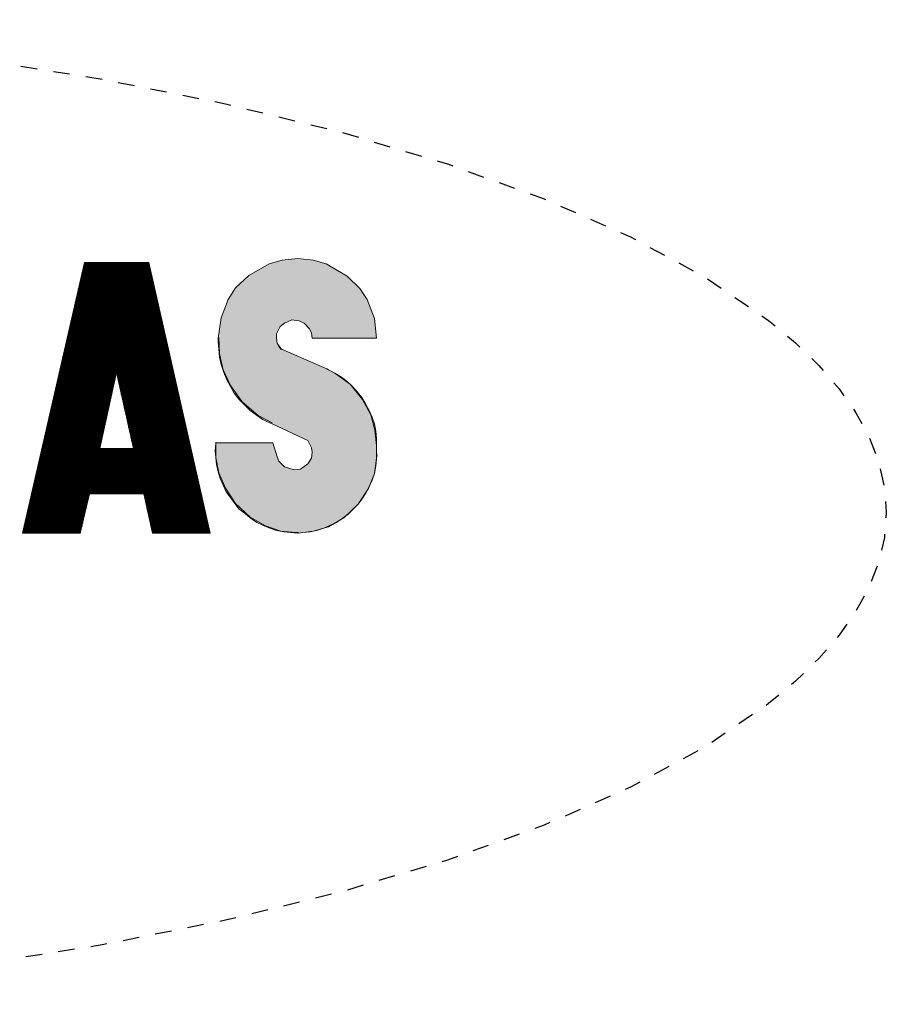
# Model space of a CAD drawing. Header units: centimetres. Extents: x 4745 to 39369, y 17389 to 19524.
# Tile 70 of 188: x 20957.21 to 20962.48, y 17978.04 to 17984.03. Entities that reach past the tile are written whole.
import ezdxf

# ---------------------------------------------------------------- set-up
doc = ezdxf.new("R2010")
doc.units = ezdxf.units.CM
doc.linetypes.add('HIDDEN', pattern=[0.375, 0.25, -0.125])
doc.layers.add('Livello 1', color=7, linetype='Continuous')
doc.layers.add('UKRYTA', color=250, linetype='HIDDEN')

# ---------------------------------------------------------------- blocks, each defined once
blk = doc.blocks.new('VITRIX PRO 35 55')
at = {"layer": 'Livello 1'}
blk.add_hatch(color=0, dxfattribs=at).paths.add_polyline_path([(31.539, -423.491), (31.871, -423.395), (32.262, -423.359), (32.651, -423.395), (32.983, -423.491), (33.52, -423.805), (33.834, -424.119), (34.02, -424.396), (34.207, -424.878), (34.261, -425.378), (32.631, -425.378), (32.613, -425.246), (32.558, -425.137), (32.428, -424.992), (32.299, -424.933), (32.115, -424.914), (31.928, -424.992), (31.817, -425.083), (31.726, -425.264), (31.726, -425.378), (31.744, -425.506), (31.78, -425.583), (31.835, -425.656), (31.892, -425.674), (33.001, -426.156), (33.04, -426.174), (33.206, -426.265), (33.372, -426.36), (33.52, -426.47), (33.649, -426.601), (33.779, -426.747), (33.89, -426.879), (33.984, -427.043), (34.077, -427.211), (34.15, -427.379), (34.207, -427.543), (34.243, -427.729), (34.261, -427.916), (34.261, -428.098), (34.261, -428.32), (34.261, -428.452), (34.243, -428.616), (34.207, -428.802), (34.15, -428.971), (34.077, -429.134), (34.002, -429.285), (33.89, -429.453), (33.797, -429.58), (33.668, -429.712), (33.538, -429.839), (33.39, -429.948), (33.242, -430.044), (33.095, -430.117), (32.929, -430.189), (32.742, -430.249), (32.576, -430.285), (32.392, -430.303), (32.262, -430.321), (32.076, -430.303), (31.91, -430.285), (31.726, -430.249), (31.558, -430.189), (31.373, -430.117), (31.226, -430.044), (31.057, -429.93), (30.928, -429.821), (30.78, -429.712), (30.669, -429.562), (30.557, -429.412), (30.446, -429.266), (30.373, -429.098), (30.3, -428.934), (30.243, -428.766), (30.207, -428.58), (30.189, -428.398), (30.168, -428.229), (30.189, -428.043), (30.189, -428.025), (31.633, -428.025), (31.744, -428.38), (31.78, -428.489), (31.928, -428.634), (32.169, -428.712), (32.335, -428.693), (32.519, -428.561), (32.613, -428.416), (32.631, -428.266), (32.613, -428.157), (32.519, -427.97), (31.614, -427.543), (31.558, -427.525), (31.373, -427.434), (31.205, -427.32), (31.057, -427.211), (30.91, -427.065), (30.78, -426.933), (30.65, -426.765), (30.557, -426.601), (30.466, -426.433), (30.391, -426.247), (30.318, -426.042), (30.28, -425.86), (30.262, -425.656), (30.243, -425.469), (30.243, -425.378), (30.318, -424.86), (30.503, -424.396), (30.689, -424.1), (31.021, -423.787)])
blk.add_ellipse((9.189, -429.781), major_axis=(-38, 0), ratio=0.328293)
at = {"layer": 'Livello 1', "color": 0, "lineweight": 15}
for points in [[(31.539, -423.491), (31.871, -423.395), (32.262, -423.359), (32.651, -423.395), (32.983, -423.491), (33.52, -423.805), (33.834, -424.119), (34.02, -424.396), (34.207, -424.878), (34.261, -425.378), (32.631, -425.378), (32.613, -425.246), (32.558, -425.137), (32.428, -424.992), (32.299, -424.933), (32.115, -424.914), (31.928, -424.992), (31.817, -425.083), (31.726, -425.264), (31.726, -425.378), (31.744, -425.506), (31.78, -425.583), (31.835, -425.656), (31.892, -425.674), (33.001, -426.156), (33.04, -426.174), (33.206, -426.265), (33.372, -426.36), (33.52, -426.47), (33.649, -426.601), (33.779, -426.747), (33.89, -426.879), (33.984, -427.043), (34.077, -427.211), (34.15, -427.379), (34.207, -427.543), (34.243, -427.729), (34.261, -427.916), (34.261, -428.098), (34.261, -428.32), (34.261, -428.452), (34.243, -428.616), (34.207, -428.802), (34.15, -428.971), (34.077, -429.134), (34.002, -429.285), (33.89, -429.453), (33.797, -429.58), (33.668, -429.712), (33.538, -429.839), (33.39, -429.948), (33.242, -430.044), (33.095, -430.117), (32.929, -430.189), (32.742, -430.249), (32.576, -430.285), (32.392, -430.303), (32.262, -430.321), (32.076, -430.303), (31.91, -430.285), (31.726, -430.249), (31.558, -430.189), (31.373, -430.117), (31.226, -430.044), (31.057, -429.93), (30.928, -429.821), (30.78, -429.712), (30.669, -429.562), (30.557, -429.412), (30.446, -429.266), (30.373, -429.098), (30.3, -428.934), (30.243, -428.766), (30.207, -428.58), (30.189, -428.398), (30.168, -428.229), (30.189, -428.043), (30.189, -428.025), (31.633, -428.025), (31.744, -428.38), (31.78, -428.489), (31.928, -428.634), (32.169, -428.712), (32.335, -428.693), (32.519, -428.561), (32.613, -428.416), (32.631, -428.266), (32.613, -428.157), (32.519, -427.97), (31.614, -427.543), (31.558, -427.525), (31.373, -427.434), (31.205, -427.32), (31.057, -427.211), (30.91, -427.065), (30.78, -426.933), (30.65, -426.765), (30.557, -426.601), (30.466, -426.433), (30.391, -426.247), (30.318, -426.042), (30.28, -425.86), (30.262, -425.656), (30.243, -425.469), (30.243, -425.378), (30.318, -424.86), (30.503, -424.396), (30.689, -424.1), (31.021, -423.787), (31.539, -423.491)], [(34.207, -424.878), (34.02, -424.396), (33.834, -424.119), (33.52, -423.805), (32.983, -423.491), (32.651, -423.395), (32.262, -423.359), (31.871, -423.395), (31.539, -423.491), (31.021, -423.787), (30.689, -424.1), (30.503, -424.396), (30.318, -424.86), (30.243, -425.378)], [(25.282, -430.321), (26.855, -423.455)], [(26.801, -423.655), (28.522, -423.655)], [(26.819, -423.582), (28.504, -423.582)], [(28.522, -423.6), (26.819, -423.6)], [(26.819, -423.618), (28.522, -423.618)], [(28.522, -423.636), (26.819, -423.636)], [(28.486, -423.491), (26.837, -423.491)], [(26.837, -423.509), (28.486, -423.509)], [(28.504, -423.527), (26.837, -423.527)], [(26.837, -423.546), (28.504, -423.546)], [(28.504, -423.564), (26.837, -423.564)], [(28.486, -423.455), (26.855, -423.455)], [(28.486, -423.455), (26.855, -423.455)], [(26.855, -423.473), (28.486, -423.473)], [(28.486, -423.455), (30.041, -430.321)], [(28.577, -423.896), (26.744, -423.896)], [(28.558, -423.823), (26.762, -423.823)], [(26.762, -423.841), (28.577, -423.841)], [(28.577, -423.859), (26.762, -423.859)], [(26.762, -423.877), (28.577, -423.877)], [(26.78, -423.727), (28.54, -423.727)], [(28.54, -423.75), (26.78, -423.75)], [(26.78, -423.768), (28.558, -423.768)], [(28.558, -423.787), (26.78, -423.787)], [(26.78, -423.805), (28.558, -423.805)], [(28.54, -423.677), (26.801, -423.677)], [(26.801, -423.696), (28.54, -423.696)], [(28.54, -423.714), (26.801, -423.714)], [(26.689, -424.137), (28.634, -424.137)], [(26.708, -424.064), (28.615, -424.064)], [(28.634, -424.082), (26.708, -424.082)], [(26.708, -424.1), (28.634, -424.1)], [(28.634, -424.119), (26.708, -424.119)], [(26.726, -423.991), (28.595, -423.991)], [(28.615, -424.009), (26.726, -424.009)], [(26.726, -424.028), (28.615, -424.028)], [(28.615, -424.046), (26.726, -424.046)], [(26.744, -423.914), (28.577, -423.914)], [(28.595, -423.932), (26.744, -423.932)], [(26.744, -423.95), (28.595, -423.95)], [(28.595, -423.968), (26.744, -423.968)], [(28.688, -424.378), (26.635, -424.378)], [(26.635, -424.396), (28.688, -424.396)], [(28.67, -424.305), (26.653, -424.305)], [(26.653, -424.323), (28.67, -424.323)], [(28.688, -424.341), (26.653, -424.341)], [(26.653, -424.36), (28.688, -424.36)], [(28.652, -424.232), (26.671, -424.232)], [(26.671, -424.25), (28.67, -424.25)], [(28.67, -424.269), (26.671, -424.269)], [(26.671, -424.287), (28.67, -424.287)], [(28.634, -424.155), (26.689, -424.155)], [(26.689, -424.173), (28.652, -424.173)], [(28.652, -424.191), (26.689, -424.191)], [(26.689, -424.214), (28.652, -424.214)], [(28.745, -424.637), (26.578, -424.637)], [(26.596, -424.546), (28.727, -424.546)], [(28.727, -424.564), (26.596, -424.564)], [(26.596, -424.582), (28.745, -424.582)], [(28.745, -424.601), (26.596, -424.601)], [(26.596, -424.619), (28.745, -424.619)], [(26.614, -424.473), (28.706, -424.473)], [(28.727, -424.487), (26.614, -424.487)], [(26.614, -424.505), (28.727, -424.505)], [(28.727, -424.528), (26.614, -424.528)], [(28.706, -424.414), (26.635, -424.414)], [(26.635, -424.432), (28.706, -424.432)], [(28.706, -424.455), (26.635, -424.455)], [(26.523, -424.878), (28.8, -424.878)], [(28.818, -424.896), (26.523, -424.896)], [(28.781, -424.787), (26.542, -424.787)], [(26.542, -424.805), (28.781, -424.805)], [(28.8, -424.823), (26.542, -424.823)], [(26.542, -424.842), (28.8, -424.842)], [(28.8, -424.86), (26.542, -424.86)], [(28.763, -424.71), (26.56, -424.71)], [(26.56, -424.728), (28.763, -424.728)], [(28.781, -424.751), (26.56, -424.751)], [(26.56, -424.769), (28.781, -424.769)], [(26.578, -424.655), (28.763, -424.655)], [(28.763, -424.673), (26.578, -424.673)], [(26.578, -424.691), (28.763, -424.691)], [(34.207, -424.878), (34.261, -425.378)], [(28.854, -425.119), (26.467, -425.119)], [(26.467, -425.137), (28.854, -425.137)], [(28.836, -425.046), (26.485, -425.046)], [(26.485, -425.064), (28.854, -425.064)], [(28.854, -425.083), (26.485, -425.083)], [(26.485, -425.101), (28.854, -425.101)], [(26.503, -424.951), (28.818, -424.951)], [(28.818, -424.969), (26.503, -424.969)], [(26.503, -424.992), (28.836, -424.992)], [(28.836, -425.01), (26.503, -425.01)], [(26.503, -425.028), (28.836, -425.028)], [(26.523, -424.914), (28.818, -424.914)], [(28.818, -424.933), (26.523, -424.933)], [(32.631, -425.378), (32.613, -425.246), (32.558, -425.137), (32.428, -424.992), (32.299, -424.933), (32.115, -424.914), (31.928, -424.992), (31.817, -425.083), (31.726, -425.264), (31.726, -425.378), (31.744, -425.506)], [(26.412, -425.36), (28.911, -425.36)], [(28.911, -425.378), (26.412, -425.378)], [(26.412, -425.396), (28.929, -425.396)], [(26.43, -425.287), (28.893, -425.287)], [(28.911, -425.305), (26.43, -425.305)], [(26.43, -425.324), (28.911, -425.324)], [(28.911, -425.342), (26.43, -425.342)], [(28.875, -425.192), (26.448, -425.192)], [(26.448, -425.21), (28.875, -425.21)], [(28.893, -425.228), (26.448, -425.228)], [(26.448, -425.246), (28.893, -425.246)], [(28.893, -425.264), (26.448, -425.264)], [(28.875, -425.155), (26.467, -425.155)], [(26.467, -425.174), (28.875, -425.174)], [(30.262, -425.36), (30.28, -425.769), (30.373, -426.174), (30.557, -426.579), (30.855, -426.988), (31.262, -427.338), (31.614, -427.525)], [(32.631, -425.378), (34.261, -425.378)], [(28.966, -425.601), (26.355, -425.601)], [(26.355, -425.619), (28.966, -425.619)], [(28.986, -425.637), (26.355, -425.637)], [(28.947, -425.528), (26.376, -425.528)], [(26.376, -425.546), (28.966, -425.546)], [(28.966, -425.565), (26.376, -425.565)], [(26.376, -425.583), (28.966, -425.583)], [(26.394, -425.433), (28.929, -425.433)], [(28.929, -425.451), (26.394, -425.451)], [(26.394, -425.469), (28.947, -425.469)], [(28.947, -425.487), (26.394, -425.487)], [(26.394, -425.506), (28.947, -425.506)], [(28.929, -425.415), (26.412, -425.415)], [(31.744, -425.506), (31.835, -425.637), (31.892, -425.674)], [(26.301, -425.842), (29.022, -425.842)], [(29.022, -425.86), (26.301, -425.86)], [(26.301, -425.878), (29.041, -425.878)], [(29.041, -425.897), (26.301, -425.897)], [(26.319, -425.769), (29.004, -425.769)], [(29.004, -425.783), (26.319, -425.783)], [(26.319, -425.801), (29.022, -425.801)], [(29.022, -425.819), (26.319, -425.819)], [(26.337, -425.692), (28.986, -425.692)], [(29.004, -425.71), (26.337, -425.71)], [(26.337, -425.728), (29.004, -425.728)], [(29.004, -425.751), (26.337, -425.751)], [(26.355, -425.656), (28.986, -425.656)], [(28.986, -425.674), (26.355, -425.674)], [(31.892, -425.674), (33.001, -426.156)], [(26.246, -426.101), (29.077, -426.101)], [(29.095, -426.119), (26.246, -426.119)], [(26.246, -426.138), (29.095, -426.138)], [(29.059, -426.006), (26.264, -426.006)], [(26.264, -426.024), (29.059, -426.024)], [(29.077, -426.042), (26.264, -426.042)], [(26.264, -426.065), (29.077, -426.065)], [(29.077, -426.083), (26.264, -426.083)], [(29.041, -425.933), (26.282, -425.933)], [(26.282, -425.951), (29.059, -425.951)], [(29.059, -425.969), (26.282, -425.969)], [(26.282, -425.988), (29.059, -425.988)], [(26.301, -425.915), (29.041, -425.915)], [(27.651, -426.342), (26.189, -426.342)], [(27.633, -426.36), (26.189, -426.36)], [(27.633, -426.379), (26.189, -426.379)], [(27.633, -426.397), (26.189, -426.397)], [(27.669, -426.247), (26.207, -426.247)], [(27.669, -426.265), (26.207, -426.265)], [(27.651, -426.283), (26.207, -426.283)], [(27.651, -426.306), (26.207, -426.306)], [(27.651, -426.324), (26.207, -426.324)], [(26.226, -426.174), (29.095, -426.174)], [(29.095, -426.192), (26.226, -426.192)], [(26.226, -426.21), (29.116, -426.21)], [(29.116, -426.229), (26.226, -426.229)], [(29.095, -426.156), (26.246, -426.156)], [(27.244, -428.175), (27.669, -426.247)], [(27.669, -426.247), (29.116, -426.247)], [(27.669, -426.247), (28.097, -428.175)], [(27.669, -426.265), (29.116, -426.265)], [(27.669, -426.283), (29.131, -426.283)], [(27.69, -426.306), (29.131, -426.306)], [(27.69, -426.324), (29.131, -426.324)], [(27.69, -426.342), (29.131, -426.342)], [(27.69, -426.36), (29.152, -426.36)], [(27.69, -426.379), (29.152, -426.379)], [(27.708, -426.397), (29.152, -426.397)], [(34.261, -428.098), (34.222, -427.711), (34.113, -427.32), (33.909, -426.933), (33.595, -426.542), (33.206, -426.265), (33.001, -426.156)], [(27.597, -426.579), (26.135, -426.579)], [(27.597, -426.601), (26.135, -426.601)], [(27.579, -426.62), (26.135, -426.62)], [(27.579, -426.638), (26.135, -426.638)], [(27.615, -426.488), (26.153, -426.488)], [(27.615, -426.506), (26.153, -426.506)], [(27.597, -426.529), (26.153, -426.529)], [(27.597, -426.542), (26.153, -426.542)], [(27.597, -426.561), (26.153, -426.561)], [(27.633, -426.415), (26.171, -426.415)], [(27.633, -426.433), (26.171, -426.433)], [(27.615, -426.451), (26.171, -426.451)], [(27.615, -426.47), (26.171, -426.47)], [(27.708, -426.415), (29.152, -426.415)], [(27.708, -426.433), (29.152, -426.433)], [(27.708, -426.451), (29.17, -426.451)], [(27.708, -426.47), (29.17, -426.47)], [(27.726, -426.488), (29.17, -426.488)], [(27.726, -426.506), (29.17, -426.506)], [(27.726, -426.529), (29.188, -426.529)], [(27.726, -426.542), (29.188, -426.542)], [(27.744, -426.561), (29.188, -426.561)], [(27.744, -426.579), (29.188, -426.579)], [(27.744, -426.601), (29.188, -426.601)], [(27.744, -426.62), (29.207, -426.62)], [(27.744, -426.638), (29.207, -426.638)], [(27.522, -426.897), (26.06, -426.897)], [(27.54, -426.82), (26.078, -426.82)], [(27.54, -426.842), (26.078, -426.842)], [(27.522, -426.861), (26.078, -426.861)], [(27.522, -426.879), (26.078, -426.879)], [(27.56, -426.747), (26.098, -426.747)], [(27.56, -426.765), (26.098, -426.765)], [(27.54, -426.783), (26.098, -426.783)], [(27.54, -426.802), (26.098, -426.802)], [(27.579, -426.656), (26.116, -426.656)], [(27.579, -426.674), (26.116, -426.674)], [(27.56, -426.692), (26.116, -426.692)], [(27.56, -426.711), (26.116, -426.711)], [(27.56, -426.729), (26.116, -426.729)], [(27.763, -426.656), (29.207, -426.656)], [(27.763, -426.674), (29.207, -426.674)], [(27.763, -426.692), (29.225, -426.692)], [(27.763, -426.711), (29.225, -426.711)], [(27.781, -426.729), (29.225, -426.729)], [(27.781, -426.747), (29.225, -426.747)], [(27.781, -426.765), (29.243, -426.765)], [(27.781, -426.783), (29.243, -426.783)], [(27.781, -426.802), (29.243, -426.802)], [(27.799, -426.82), (29.243, -426.82)], [(27.799, -426.842), (29.243, -426.842)], [(27.799, -426.861), (29.263, -426.861)], [(27.799, -426.879), (29.263, -426.879)], [(27.817, -426.897), (29.263, -426.897)], [(27.485, -427.065), (26.023, -427.065)], [(27.485, -427.083), (26.023, -427.083)], [(27.485, -427.102), (26.023, -427.102)], [(27.467, -427.12), (26.023, -427.12)], [(27.467, -427.138), (26.023, -427.138)], [(27.503, -426.988), (26.041, -426.988)], [(27.503, -427.006), (26.041, -427.006)], [(27.503, -427.024), (26.041, -427.024)], [(27.485, -427.043), (26.041, -427.043)], [(27.522, -426.915), (26.06, -426.915)], [(27.522, -426.933), (26.06, -426.933)], [(27.503, -426.952), (26.06, -426.952)], [(27.503, -426.97), (26.06, -426.97)], [(27.817, -426.915), (29.263, -426.915)], [(27.817, -426.933), (29.282, -426.933)], [(27.817, -426.952), (29.282, -426.952)], [(27.817, -426.97), (29.282, -426.97)], [(27.838, -426.988), (29.282, -426.988)], [(27.838, -427.006), (29.282, -427.006)], [(27.838, -427.024), (29.3, -427.024)], [(27.838, -427.043), (29.3, -427.043)], [(27.856, -427.065), (29.3, -427.065)], [(27.856, -427.083), (29.3, -427.083)], [(27.856, -427.102), (29.318, -427.102)], [(27.856, -427.12), (29.318, -427.12)], [(27.856, -427.138), (29.318, -427.138)], [(27.413, -427.397), (25.948, -427.397)], [(27.431, -427.302), (25.966, -427.302)], [(27.431, -427.32), (25.966, -427.32)], [(27.431, -427.338), (25.966, -427.338)], [(27.431, -427.356), (25.966, -427.356)], [(27.413, -427.379), (25.966, -427.379)], [(27.449, -427.229), (25.987, -427.229)], [(27.449, -427.247), (25.987, -427.247)], [(27.449, -427.265), (25.987, -427.265)], [(27.431, -427.284), (25.987, -427.284)], [(27.467, -427.156), (26.005, -427.156)], [(27.467, -427.174), (26.005, -427.174)], [(27.467, -427.193), (26.005, -427.193)], [(27.449, -427.211), (26.005, -427.211)], [(27.874, -427.156), (29.318, -427.156)], [(27.874, -427.174), (29.336, -427.174)], [(27.874, -427.193), (29.336, -427.193)], [(27.874, -427.211), (29.336, -427.211)], [(27.892, -427.229), (29.336, -427.229)], [(27.892, -427.247), (29.336, -427.247)], [(27.892, -427.265), (29.354, -427.265)], [(27.892, -427.284), (29.354, -427.284)], [(27.892, -427.302), (29.354, -427.302)], [(27.91, -427.32), (29.354, -427.32)], [(27.91, -427.338), (29.375, -427.338)], [(27.91, -427.356), (29.375, -427.356)], [(27.91, -427.379), (29.375, -427.379)], [(27.929, -427.397), (29.375, -427.397)], [(27.356, -427.638), (25.894, -427.638)], [(27.374, -427.543), (25.912, -427.543)], [(27.374, -427.561), (25.912, -427.561)], [(27.374, -427.579), (25.912, -427.579)], [(27.374, -427.602), (25.912, -427.602)], [(27.356, -427.62), (25.912, -427.62)], [(27.392, -427.47), (25.93, -427.47)], [(27.392, -427.488), (25.93, -427.488)], [(27.392, -427.506), (25.93, -427.506)], [(27.392, -427.525), (25.93, -427.525)], [(27.413, -427.415), (25.948, -427.415)], [(27.413, -427.434), (25.948, -427.434)], [(27.392, -427.452), (25.948, -427.452)], [(27.929, -427.415), (29.375, -427.415)], [(27.929, -427.434), (29.393, -427.434)], [(27.929, -427.452), (29.393, -427.452)], [(27.929, -427.47), (29.393, -427.47)], [(27.949, -427.488), (29.393, -427.488)], [(27.949, -427.506), (29.411, -427.506)], [(27.949, -427.525), (29.411, -427.525)], [(27.949, -427.543), (29.411, -427.543)], [(27.967, -427.561), (29.411, -427.561)], [(27.967, -427.579), (29.429, -427.579)], [(27.967, -427.602), (29.429, -427.602)], [(27.967, -427.62), (29.429, -427.62)], [(27.967, -427.638), (29.429, -427.638)], [(31.614, -427.543), (32.519, -427.97)], [(27.301, -427.875), (25.837, -427.875)], [(27.301, -427.893), (25.837, -427.893)], [(27.319, -427.802), (25.855, -427.802)], [(27.319, -427.82), (25.855, -427.82)], [(27.319, -427.838), (25.855, -427.838)], [(27.319, -427.857), (25.855, -427.857)], [(27.337, -427.711), (25.875, -427.711)], [(27.337, -427.729), (25.875, -427.729)], [(27.337, -427.747), (25.875, -427.747)], [(27.337, -427.766), (25.875, -427.766)], [(27.319, -427.784), (25.875, -427.784)], [(27.356, -427.656), (25.894, -427.656)], [(27.356, -427.675), (25.894, -427.675)], [(27.356, -427.693), (25.894, -427.693)], [(27.986, -427.656), (29.429, -427.656)], [(27.986, -427.675), (29.448, -427.675)], [(27.986, -427.693), (29.448, -427.693)], [(27.986, -427.711), (29.448, -427.711)], [(27.986, -427.729), (29.448, -427.729)], [(28.004, -427.747), (29.466, -427.747)], [(28.004, -427.766), (29.466, -427.766)], [(28.004, -427.784), (29.466, -427.784)], [(28.004, -427.802), (29.466, -427.802)], [(28.022, -427.82), (29.486, -427.82)], [(28.022, -427.838), (29.486, -427.838)], [(28.022, -427.857), (29.486, -427.857)], [(28.022, -427.875), (29.486, -427.875)], [(28.022, -427.893), (29.486, -427.893)], [(27.244, -428.116), (25.782, -428.116)], [(27.244, -428.134), (25.782, -428.134)], [(27.262, -428.043), (25.8, -428.043)], [(27.262, -428.061), (25.8, -428.061)], [(27.262, -428.079), (25.8, -428.079)], [(27.262, -428.098), (25.8, -428.098)], [(27.281, -427.952), (25.819, -427.952)], [(27.281, -427.97), (25.819, -427.97)], [(27.281, -427.988), (25.819, -427.988)], [(27.281, -428.007), (25.819, -428.007)], [(27.281, -428.025), (25.819, -428.025)], [(27.301, -427.916), (25.837, -427.916)], [(27.301, -427.934), (25.837, -427.934)], [(28.04, -427.916), (29.504, -427.916)], [(28.04, -427.934), (29.504, -427.934)], [(28.04, -427.952), (29.504, -427.952)], [(28.04, -427.97), (29.504, -427.97)], [(28.061, -427.988), (29.52, -427.988)], [(28.061, -428.007), (29.52, -428.007)], [(28.061, -428.025), (29.52, -428.025)], [(28.061, -428.043), (29.52, -428.043)], [(28.061, -428.061), (29.52, -428.061)], [(28.079, -428.079), (29.541, -428.079)], [(28.079, -428.098), (29.541, -428.098)], [(28.079, -428.116), (29.541, -428.116)], [(28.079, -428.134), (29.541, -428.134)], [(30.189, -428.007), (30.189, -428.398), (30.262, -428.784), (30.43, -429.175), (30.689, -429.562), (31.057, -429.912), (31.446, -430.135), (31.835, -430.267), (32.224, -430.303), (32.281, -430.303)], [(30.189, -428.025), (31.633, -428.025)], [(31.633, -428.025), (31.744, -428.38)], [(31.744, -428.38), (31.78, -428.489), (31.928, -428.634), (32.169, -428.712), (32.335, -428.693), (32.519, -428.561), (32.613, -428.416), (32.631, -428.266), (32.613, -428.157), (32.519, -427.97)], [(34.261, -428.32), (34.261, -428.098)], [(25.728, -428.357), (29.595, -428.357)], [(29.595, -428.38), (25.728, -428.38)], [(25.746, -428.284), (29.577, -428.284)], [(29.577, -428.302), (25.746, -428.302)], [(25.746, -428.32), (29.595, -428.32)], [(29.595, -428.339), (25.746, -428.339)], [(25.764, -428.211), (29.559, -428.211)], [(29.577, -428.229), (25.764, -428.229)], [(25.764, -428.248), (29.577, -428.248)], [(29.577, -428.266), (25.764, -428.266)], [(27.244, -428.157), (25.782, -428.157)], [(25.782, -428.175), (29.559, -428.175)], [(29.559, -428.193), (25.782, -428.193)], [(28.097, -428.175), (27.244, -428.175)], [(28.097, -428.157), (29.559, -428.157)], [(32.262, -430.321), (32.651, -430.267), (33.04, -430.153), (33.429, -429.93), (33.797, -429.58), (34.056, -429.189), (34.207, -428.802), (34.261, -428.416), (34.279, -428.32)], [(25.671, -428.616), (29.652, -428.616)], [(29.67, -428.634), (25.671, -428.634)], [(29.632, -428.525), (25.689, -428.525)], [(25.689, -428.543), (29.632, -428.543)], [(29.652, -428.561), (25.689, -428.561)], [(25.689, -428.58), (29.652, -428.58)], [(29.652, -428.598), (25.689, -428.598)], [(29.614, -428.452), (25.709, -428.452)], [(25.709, -428.47), (29.614, -428.47)], [(29.632, -428.489), (25.709, -428.489)], [(25.709, -428.507), (29.632, -428.507)], [(25.728, -428.398), (29.614, -428.398)], [(29.614, -428.416), (25.728, -428.416)], [(25.728, -428.43), (29.614, -428.43)], [(29.707, -428.857), (25.616, -428.857)], [(25.616, -428.875), (29.707, -428.875)], [(29.725, -428.893), (25.616, -428.893)], [(25.634, -428.766), (29.689, -428.766)], [(29.689, -428.784), (25.634, -428.784)], [(25.634, -428.802), (29.707, -428.802)], [(29.707, -428.821), (25.634, -428.821)], [(25.634, -428.839), (29.707, -428.839)], [(25.653, -428.693), (29.67, -428.693)], [(29.67, -428.712), (25.653, -428.712)], [(25.653, -428.73), (29.689, -428.73)], [(29.689, -428.748), (25.653, -428.748)], [(25.671, -428.652), (29.67, -428.652)], [(29.67, -428.671), (25.671, -428.671)], [(25.559, -429.098), (29.764, -429.098)], [(29.764, -429.116), (25.559, -429.116)], [(25.559, -429.134), (29.782, -429.134)], [(29.743, -429.007), (25.578, -429.007)], [(25.578, -429.025), (29.743, -429.025)], [(29.764, -429.043), (25.578, -429.043)], [(25.578, -429.062), (29.764, -429.062)], [(29.764, -429.08), (25.578, -429.08)], [(29.725, -428.934), (25.598, -428.934)], [(25.598, -428.953), (29.725, -428.953)], [(29.743, -428.971), (25.598, -428.971)], [(25.598, -428.989), (29.743, -428.989)], [(25.616, -428.916), (29.725, -428.916)], [(26.967, -429.339), (25.505, -429.339)], [(26.967, -429.357), (25.505, -429.357)], [(26.967, -429.375), (25.505, -429.375)], [(29.8, -429.266), (25.523, -429.266)], [(25.523, -429.285), (29.8, -429.285)], [(29.818, -429.303), (25.523, -429.303)], [(26.985, -429.321), (25.523, -429.321)], [(25.541, -429.175), (29.782, -429.175)], [(29.782, -429.189), (25.541, -429.189)], [(25.541, -429.207), (29.8, -429.207)], [(29.8, -429.23), (25.541, -429.23)], [(25.541, -429.248), (29.8, -429.248)], [(29.782, -429.157), (25.559, -429.157)], [(26.744, -430.321), (26.985, -429.321)], [(28.356, -429.321), (26.985, -429.321)], [(28.356, -429.321), (29.818, -429.321)], [(28.356, -429.321), (28.577, -430.321)], [(28.356, -429.339), (29.818, -429.339)], [(28.356, -429.357), (29.818, -429.357)], [(28.374, -429.375), (29.836, -429.375)], [(26.912, -429.58), (25.448, -429.58)], [(26.912, -429.598), (25.448, -429.598)], [(26.912, -429.616), (25.448, -429.616)], [(26.912, -429.635), (25.448, -429.635)], [(26.93, -429.507), (25.466, -429.507)], [(26.93, -429.526), (25.466, -429.526)], [(26.93, -429.544), (25.466, -429.544)], [(26.93, -429.562), (25.466, -429.562)], [(26.967, -429.412), (25.487, -429.412)], [(26.949, -429.43), (25.487, -429.43)], [(26.949, -429.453), (25.487, -429.453)], [(26.949, -429.471), (25.487, -429.471)], [(26.949, -429.489), (25.487, -429.489)], [(26.967, -429.394), (25.505, -429.394)], [(28.374, -429.394), (29.836, -429.394)], [(28.374, -429.412), (29.836, -429.412)], [(28.374, -429.43), (29.836, -429.43)], [(28.393, -429.453), (29.855, -429.453)], [(28.393, -429.471), (29.855, -429.471)], [(28.393, -429.489), (29.855, -429.489)], [(28.393, -429.507), (29.855, -429.507)], [(28.393, -429.526), (29.855, -429.526)], [(28.411, -429.544), (29.873, -429.544)], [(28.411, -429.562), (29.873, -429.562)], [(28.411, -429.58), (29.873, -429.58)], [(28.411, -429.598), (29.873, -429.598)], [(28.429, -429.616), (29.891, -429.616)], [(28.429, -429.635), (29.891, -429.635)], [(26.855, -429.821), (25.393, -429.821)], [(26.855, -429.839), (25.393, -429.839)], [(26.855, -429.857), (25.393, -429.857)], [(26.855, -429.876), (25.393, -429.876)], [(26.874, -429.748), (25.412, -429.748)], [(26.874, -429.767), (25.412, -429.767)], [(26.874, -429.785), (25.412, -429.785)], [(26.874, -429.803), (25.412, -429.803)], [(26.892, -429.671), (25.43, -429.671)], [(26.892, -429.694), (25.43, -429.694)], [(26.892, -429.712), (25.43, -429.712)], [(26.892, -429.73), (25.43, -429.73)], [(26.912, -429.653), (25.448, -429.653)], [(28.429, -429.653), (29.891, -429.653)], [(28.429, -429.671), (29.891, -429.671)], [(28.429, -429.694), (29.911, -429.694)], [(28.449, -429.712), (29.911, -429.712)], [(28.449, -429.73), (29.911, -429.73)], [(28.449, -429.748), (29.911, -429.748)], [(28.449, -429.767), (29.911, -429.767)], [(28.468, -429.785), (29.93, -429.785)], [(28.468, -429.803), (29.93, -429.803)], [(28.468, -429.821), (29.93, -429.821)], [(28.468, -429.839), (29.93, -429.839)], [(28.486, -429.857), (29.948, -429.857)], [(28.486, -429.876), (29.948, -429.876)], [(26.819, -430.062), (25.339, -430.062)], [(26.801, -430.08), (25.339, -430.08)], [(26.801, -430.099), (25.339, -430.099)], [(26.801, -430.117), (25.339, -430.117)], [(26.801, -430.135), (25.339, -430.135)], [(26.819, -429.985), (25.357, -429.985)], [(26.819, -430.008), (25.357, -430.008)], [(26.819, -430.026), (25.357, -430.026)], [(26.819, -430.044), (25.357, -430.044)], [(26.837, -429.912), (25.375, -429.912)], [(26.837, -429.93), (25.375, -429.93)], [(26.837, -429.948), (25.375, -429.948)], [(26.837, -429.967), (25.375, -429.967)], [(26.855, -429.894), (25.393, -429.894)], [(28.486, -429.894), (29.948, -429.894)], [(28.486, -429.912), (29.948, -429.912)], [(28.486, -429.93), (29.948, -429.93)], [(28.504, -429.948), (29.966, -429.948)], [(28.504, -429.967), (29.966, -429.967)], [(28.504, -429.985), (29.966, -429.985)], [(28.504, -430.008), (29.966, -430.008)], [(28.522, -430.026), (29.984, -430.026)], [(28.522, -430.044), (29.984, -430.044)], [(28.522, -430.062), (29.984, -430.062)], [(28.522, -430.08), (29.984, -430.08)], [(28.522, -430.099), (30.002, -430.099)], [(28.54, -430.117), (30.002, -430.117)], [(28.54, -430.135), (30.002, -430.135)], [(26.744, -430.321), (25.282, -430.321)], [(26.762, -430.23), (25.3, -430.23)], [(26.762, -430.249), (25.3, -430.249)], [(26.762, -430.267), (25.3, -430.267)], [(26.762, -430.285), (25.3, -430.285)], [(25.3, -430.303), (26.762, -430.303)], [(26.78, -430.153), (25.321, -430.153)], [(26.78, -430.171), (25.321, -430.171)], [(26.78, -430.189), (25.321, -430.189)], [(26.78, -430.208), (25.321, -430.208)], [(28.54, -430.153), (30.002, -430.153)], [(28.54, -430.171), (30.002, -430.171)], [(28.558, -430.189), (30.021, -430.189)], [(28.558, -430.208), (30.021, -430.208)], [(28.558, -430.23), (30.021, -430.23)], [(28.558, -430.249), (30.021, -430.249)], [(28.577, -430.267), (30.041, -430.267)], [(28.577, -430.285), (30.041, -430.285)], [(28.577, -430.303), (30.041, -430.303)], [(28.577, -430.321), (30.041, -430.321)]]:
    blk.add_lwpolyline(points, dxfattribs=at)

msp = doc.modelspace()

# ---------------------------------------------------------------- block references
at = {"layer": 'UKRYTA', "color": 18, "true_color": 0x000000, "xscale": 0.24, "yscale": 0.24, "zscale": 0.24}
msp.add_blockref('VITRIX PRO 35 55', (20951.1556, 18084.181), dxfattribs=at)

doc.saveas('drawing.dxf')
